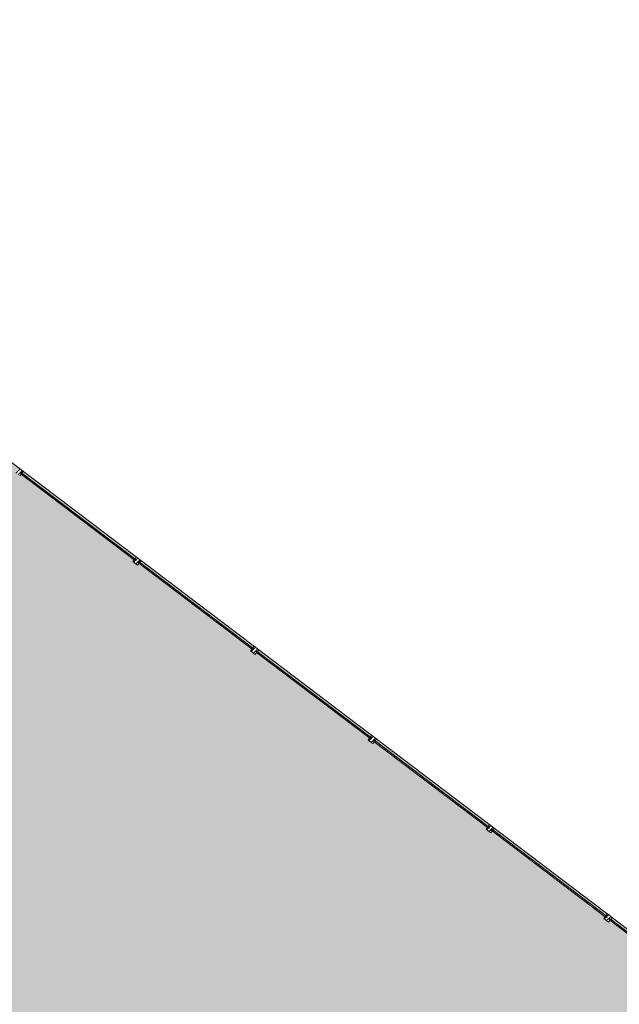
# Model space of a CAD drawing. Header units: millimetres. Extents: x -59761 to 112741, y -57975 to 46221.
# Tile 62 of 256: x -46295 to -36043, y 29395 to 46221. Entities that reach past the tile are written whole.
import ezdxf

# ---------------------------------------------------------------- set-up
doc = ezdxf.new("R2010")
doc.units = ezdxf.units.MM
doc.linetypes.add('Wipeout_Contour', pattern=[1000, 0, -1000])
for name, color, linetype in [('2D - Зонирования', 7, 'Continuous'), ('Местность - Граница участка', 7, 'Continuous'), ('Местность - Забор', 7, 'Continuous')]:
    doc.layers.add(name, color=color, linetype=linetype)
doc.linetypes.add('С Квадратами', pattern='A,0,[6,АР 2 Архитектурные решения dwg1.Shx,S=15.679009,R=0,X=0,Y=0],-1975.555086,0', length=1975.555086)
pattern_1 = [(45, (-45000, -54000), (-176.7767, 176.7767), []), (45, (-45035.36, -53964.64), (-176.7767, 176.7767), []), (45, (-45070.7, -53929.3), (-176.7767, 176.7767), [])]

msp = doc.modelspace()

# ---------------------------------------------------------------- hatches: boundary and pattern name
at = {"layer": '2D - Зонирования', "linetype": 'Continuous', "lineweight": 0}
msp.add_hatch(color=255, dxfattribs=at).paths.add_polyline_path([(-55347.43, -39762.31), (-18842.26, -39151.01), (-18943.58, -38206.96), (-9054.66, -37740.31), (-9597.52, -8195.44), (-17586.84, -8062.63), (-17806.12, 16976.59), (-56422.34, 46220.98), (-56249.55, 32660.99)])

# ---------------------------------------------------------------- linework, layer by layer
at = {"layer": '2D - Зонирования', "color": 7, "linetype": 'Continuous', "lineweight": 15, "flags": 128}
msp.add_lwpolyline([(-55347.43, -39762.31), (-18842.26, -39151.01), (-18943.58, -38206.96), (-9054.66, -37740.31), (-9597.52, -8195.44), (-17586.84, -8062.63), (-17806.12, 16976.59), (-56422.34, 46220.98), (-56249.55, 32660.99)], close=True, dxfattribs=at)
at = {"layer": 'Местность - Граница участка', "color": 7, "linetype": 'С Квадратами', "lineweight": 0}
msp.add_lwpolyline([(-55347.43, -39762.31), (-18842.26, -39151.01), (-18943.58, -38206.96), (-9054.66, -37740.31), (-9597.52, -8195.44), (-17586.84, -8062.63), (-17806.12, 16976.59), (-56422.34, 46220.98), (-56249.55, 32660.99)], close=True, dxfattribs=at)

# ---------------------------------------------------------------- next in the draw order: wipeouts: each hides what was drawn before it
at = {"color": 254, "linetype": 'Wipeout_Contour', "lineweight": 0, "ltscale": 29205847.02767377}
msp.add_wipeout([(-38237.93, 32379.54), (-38214.01, 32361.42), (-38217.03, 32357.44), (-36283.33, 30892.94), (-36280.31, 30896.93), (-36256.4, 30878.81), (-36250.36, 30886.79), (-36274.27, 30904.9), (-36271.25, 30908.89), (-38204.96, 32373.38), (-38207.97, 32369.39), (-38231.89, 32387.51)], dxfattribs=at).dxf.layer = 'Местность - Забор'

# ---------------------------------------------------------------- next in the draw order: linework, layer by layer
at = {"layer": 'Местность - Забор', "color": 7, "linetype": 'Continuous', "lineweight": 15, "flags": 128}
msp.add_lwpolyline([(-34346.04, 29426.04), (-34333.96, 29441.98), (-36215.45, 30866.63), (-36227.52, 30850.68)], close=True, dxfattribs=at)

# ---------------------------------------------------------------- next in the draw order: wipeouts: each hides what was drawn before it
at = {"color": 254, "linetype": 'Wipeout_Contour', "lineweight": 0, "ltscale": 29179907.01408017}
msp.add_wipeout([(-40245.31, 33912.38), (-40251.35, 33904.4), (-40227.43, 33886.29), (-40230.45, 33882.31), (-38296.75, 32417.81), (-38293.73, 32421.8), (-38269.81, 32403.68), (-38263.78, 32411.66), (-38287.69, 32429.77), (-38284.67, 32433.75), (-40218.38, 33898.25), (-40221.39, 33894.26)], dxfattribs=at).dxf.layer = 'Местность - Забор'

# ---------------------------------------------------------------- next in the draw order: linework, layer by layer
at = {"layer": 'Местность - Забор', "color": 7, "linetype": 'Continuous', "lineweight": 15, "flags": 128}
for points in [[(-36283.33, 30892.94), (-38217.03, 32357.44)], [(-36271.25, 30908.89), (-38204.96, 32373.38)]]:
    msp.add_lwpolyline(points, dxfattribs=at)

# ---------------------------------------------------------------- next in the draw order: wipeouts: each hides what was drawn before it
at = {"color": 254, "linetype": 'Wipeout_Contour', "lineweight": 0, "ltscale": 29153975.42459543}
msp.add_wipeout([(-42258.73, 35437.25), (-42264.77, 35429.27), (-42240.85, 35411.16), (-42243.87, 35407.18), (-40310.17, 33942.68), (-40307.15, 33946.67), (-40283.23, 33928.55), (-40277.2, 33936.53), (-40301.11, 33954.64), (-40298.09, 33958.62), (-42231.79, 35423.12), (-42234.81, 35419.13)], dxfattribs=at).dxf.layer = 'Местность - Забор'

# ---------------------------------------------------------------- next in the draw order: linework, layer by layer
at = {"layer": 'Местность - Забор', "color": 7, "linetype": 'Continuous', "lineweight": 15, "flags": 128}
for points in [[(-38296.75, 32417.81), (-40230.45, 33882.31)], [(-38284.67, 32433.75), (-40218.38, 33898.25)]]:
    msp.add_lwpolyline(points, dxfattribs=at)

# ---------------------------------------------------------------- next in the draw order: wipeouts: each hides what was drawn before it
at = {"color": 254, "linetype": 'Wipeout_Contour', "lineweight": 0, "ltscale": 29128052.28541977}
msp.add_wipeout([(-44272.15, 36962.12), (-44278.19, 36954.14), (-44254.27, 36936.03), (-44257.29, 36932.05), (-42323.59, 35467.55), (-42320.57, 35471.54), (-42296.65, 35453.42), (-42290.62, 35461.4), (-42314.53, 35479.51), (-42311.51, 35483.49), (-44245.21, 36947.99), (-44248.23, 36944)], dxfattribs=at).dxf.layer = 'Местность - Забор'

# ---------------------------------------------------------------- next in the draw order: linework, layer by layer
at = {"layer": 'Местность - Забор', "color": 7, "linetype": 'Continuous', "lineweight": 15, "flags": 128}
for points in [[(-40310.17, 33942.68), (-42243.87, 35407.18)], [(-40298.09, 33958.62), (-42231.79, 35423.12)]]:
    msp.add_lwpolyline(points, dxfattribs=at)

# ---------------------------------------------------------------- next in the draw order: wipeouts: each hides what was drawn before it
at = {"color": 254, "linetype": 'Wipeout_Contour', "lineweight": 0, "ltscale": 29102137.61914352}
msp.add_wipeout([(-46285.57, 38486.99), (-46291.61, 38479.01), (-46267.69, 38460.9), (-46270.71, 38456.92), (-44337.01, 36992.42), (-44333.99, 36996.41), (-44310.07, 36978.29), (-44304.04, 36986.27), (-44327.95, 37004.38), (-44324.93, 37008.36), (-46258.63, 38472.86), (-46261.65, 38468.87)], dxfattribs=at).dxf.layer = 'Местность - Забор'
at = {"color": 254, "linetype": 'Wipeout_Contour', "lineweight": 0, "ltscale": 9735282.354221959}
msp.add_wipeout([(-36259.41, 30874.83), (-36247.34, 30890.77), (-38228.87, 32391.49), (-38240.95, 32375.55)], dxfattribs=at).dxf.layer = 'Местность - Забор'

# ---------------------------------------------------------------- next in the draw order: hatches: boundary and pattern name
at = {"layer": 'Местность - Забор', "linetype": 'Continuous', "lineweight": 5}
h = msp.add_hatch(dxfattribs=at)
h.set_pattern_fill('АЛЮМИНИЙ_000D', style=0, pattern_type=2)
h.set_pattern_definition(pattern_1)
h.paths.add_polyline_path([(-36259.41, 30874.83), (-36247.34, 30890.77), (-38228.87, 32391.49), (-38240.95, 32375.55)])

# ---------------------------------------------------------------- next in the draw order: linework, layer by layer
at = {"layer": 'Местность - Забор', "color": 7, "linetype": 'Continuous', "lineweight": 15, "flags": 128}
for points in [[(-44337.01, 36992.42), (-46270.71, 38456.92)], [(-44324.93, 37008.36), (-46258.63, 38472.86)], [(-42323.59, 35467.55), (-44257.29, 36932.05)], [(-42311.51, 35483.49), (-44245.21, 36947.99)]]:
    msp.add_lwpolyline(points, dxfattribs=at)
msp.add_lwpolyline([(-36259.41, 30874.83), (-36247.34, 30890.77), (-38228.87, 32391.49), (-38240.95, 32375.55)], close=True, dxfattribs=at)

# ---------------------------------------------------------------- next in the draw order: wipeouts: each hides what was drawn before it
at = {"color": 254, "linetype": 'Wipeout_Contour', "lineweight": 0, "ltscale": 9726635.681821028}
msp.add_wipeout([(-38272.83, 32399.7), (-38260.76, 32415.64), (-40242.29, 33916.36), (-40254.37, 33900.42)], dxfattribs=at).dxf.layer = 'Местность - Забор'
at = {"color": 254, "linetype": 'Wipeout_Contour', "lineweight": 0, "ltscale": 29218819.21093946}
msp.add_wipeout([(-36218.47, 30862.64), (-36194.55, 30844.53), (-36167.39, 30880.4), (-36247.11, 30940.77), (-36274.27, 30904.9), (-36250.36, 30886.79), (-36256.4, 30878.81), (-36280.31, 30896.93), (-36307.48, 30861.05), (-36227.76, 30800.68), (-36200.59, 30836.56), (-36224.51, 30854.67)], dxfattribs=at).dxf.layer = 'Местность - Забор'

# ---------------------------------------------------------------- next in the draw order: hatches: boundary and pattern name
at = {"layer": 'Местность - Забор', "linetype": 'Continuous', "lineweight": 5}
h = msp.add_hatch(dxfattribs=at)
h.set_pattern_fill('АЛЮМИНИЙ_000D', style=0, pattern_type=2)
h.set_pattern_definition(pattern_1)
h.paths.add_polyline_path([(-38272.83, 32399.7), (-38260.76, 32415.64), (-40242.29, 33916.36), (-40254.37, 33900.42)])
h = msp.add_hatch(dxfattribs=at)
h.set_pattern_fill('АЛЮМИНИЙ_000D', style=0, pattern_type=2)
h.set_pattern_definition(pattern_1)
h.paths.add_polyline_path([(-36218.47, 30862.64), (-36194.55, 30844.53), (-36167.39, 30880.4), (-36247.11, 30940.77), (-36274.27, 30904.9), (-36250.36, 30886.79), (-36256.4, 30878.81), (-36280.31, 30896.93), (-36307.48, 30861.05), (-36227.76, 30800.68), (-36200.59, 30836.56), (-36224.51, 30854.67)])

# ---------------------------------------------------------------- next in the draw order: linework, layer by layer
at = {"layer": 'Местность - Забор', "color": 7, "linetype": 'Continuous', "lineweight": 15}
for p, q in [((-36280.31, 30896.93), (-36307.48, 30861.05)), ((-36307.48, 30861.05), (-36227.76, 30800.68)), ((-36280.31, 30896.93), (-36256.4, 30878.81)), ((-36247.11, 30940.77), (-36274.27, 30904.9)), ((-36274.27, 30904.9), (-36250.36, 30886.79)), ((-36250.36, 30886.79), (-36256.4, 30878.81)), ((-36247.11, 30940.77), (-36167.39, 30880.4)), ((-36200.59, 30836.56), (-36227.76, 30800.68)), ((-36218.47, 30862.64), (-36224.51, 30854.67)), ((-36224.51, 30854.67), (-36200.59, 30836.56)), ((-36218.47, 30862.64), (-36194.55, 30844.53)), ((-36167.39, 30880.4), (-36194.55, 30844.53))]:
    msp.add_line(p, q, dxfattribs=at)
at = {"layer": 'Местность - Забор', "color": 7, "linetype": 'Continuous', "lineweight": 15, "flags": 128}
msp.add_lwpolyline([(-38272.83, 32399.7), (-38260.76, 32415.64), (-40242.29, 33916.36), (-40254.37, 33900.42)], close=True, dxfattribs=at)

# ---------------------------------------------------------------- next in the draw order: wipeouts: each hides what was drawn before it
at = {"color": 254, "linetype": 'Wipeout_Contour', "lineweight": 0, "ltscale": 9717991.818687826}
msp.add_wipeout([(-40286.25, 33924.57), (-40274.18, 33940.51), (-42255.71, 35441.23), (-42267.79, 35425.29)], dxfattribs=at).dxf.layer = 'Местность - Забор'
at = {"color": 254, "linetype": 'Wipeout_Contour', "lineweight": 0, "ltscale": 29192874.98554428}
msp.add_wipeout([(-38263.78, 32411.66), (-38269.81, 32403.68), (-38293.73, 32421.8), (-38320.9, 32385.92), (-38241.18, 32325.55), (-38214.01, 32361.42), (-38237.93, 32379.54), (-38231.89, 32387.51), (-38207.97, 32369.39), (-38180.81, 32405.27), (-38260.52, 32465.64), (-38287.69, 32429.77)], dxfattribs=at).dxf.layer = 'Местность - Забор'

# ---------------------------------------------------------------- next in the draw order: hatches: boundary and pattern name
at = {"layer": 'Местность - Забор', "linetype": 'Continuous', "lineweight": 5}
h = msp.add_hatch(dxfattribs=at)
h.set_pattern_fill('АЛЮМИНИЙ_000D', style=0, pattern_type=2)
h.set_pattern_definition(pattern_1)
h.paths.add_polyline_path([(-40286.25, 33924.57), (-40274.18, 33940.51), (-42255.71, 35441.23), (-42267.79, 35425.29)])
h = msp.add_hatch(dxfattribs=at)
h.set_pattern_fill('АЛЮМИНИЙ_000D', style=0, pattern_type=2)
h.set_pattern_definition(pattern_1)
h.paths.add_polyline_path([(-38263.78, 32411.66), (-38269.81, 32403.68), (-38293.73, 32421.8), (-38320.9, 32385.92), (-38241.18, 32325.55), (-38214.01, 32361.42), (-38237.93, 32379.54), (-38231.89, 32387.51), (-38207.97, 32369.39), (-38180.81, 32405.27), (-38260.52, 32465.64), (-38287.69, 32429.77)])

# ---------------------------------------------------------------- next in the draw order: linework, layer by layer
at = {"layer": 'Местность - Забор', "color": 7, "linetype": 'Continuous', "lineweight": 15}
for p, q in [((-38293.73, 32421.8), (-38320.9, 32385.92)), ((-38320.9, 32385.92), (-38241.18, 32325.55)), ((-38293.73, 32421.8), (-38269.81, 32403.68)), ((-38260.52, 32465.64), (-38287.69, 32429.77)), ((-38287.69, 32429.77), (-38263.78, 32411.66)), ((-38263.78, 32411.66), (-38269.81, 32403.68)), ((-38260.52, 32465.64), (-38180.81, 32405.27)), ((-38214.01, 32361.42), (-38241.18, 32325.55)), ((-38231.89, 32387.51), (-38237.93, 32379.54)), ((-38237.93, 32379.54), (-38214.01, 32361.42)), ((-38231.89, 32387.51), (-38207.97, 32369.39)), ((-38180.81, 32405.27), (-38207.97, 32369.39))]:
    msp.add_line(p, q, dxfattribs=at)
at = {"layer": 'Местность - Забор', "color": 7, "linetype": 'Continuous', "lineweight": 15, "flags": 128}
msp.add_lwpolyline([(-40286.25, 33924.57), (-40274.18, 33940.51), (-42255.71, 35441.23), (-42267.79, 35425.29)], close=True, dxfattribs=at)

# ---------------------------------------------------------------- next in the draw order: wipeouts: each hides what was drawn before it
at = {"color": 254, "linetype": 'Wipeout_Contour', "lineweight": 0, "ltscale": 9709350.772325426}
msp.add_wipeout([(-42299.67, 35449.44), (-42287.6, 35465.38), (-44269.13, 36966.1), (-44281.2, 36950.16)], dxfattribs=at).dxf.layer = 'Местность - Забор'
at = {"color": 254, "linetype": 'Wipeout_Contour', "lineweight": 0, "ltscale": 29166939.17671657}
msp.add_wipeout([(-40277.2, 33936.53), (-40283.23, 33928.55), (-40307.15, 33946.67), (-40334.32, 33910.79), (-40254.6, 33850.42), (-40227.43, 33886.29), (-40251.35, 33904.4), (-40245.31, 33912.38), (-40221.39, 33894.26), (-40194.23, 33930.14), (-40273.94, 33990.51), (-40301.11, 33954.64)], dxfattribs=at).dxf.layer = 'Местность - Забор'

# ---------------------------------------------------------------- next in the draw order: hatches: boundary and pattern name
at = {"layer": 'Местность - Забор', "linetype": 'Continuous', "lineweight": 5}
h = msp.add_hatch(dxfattribs=at)
h.set_pattern_fill('АЛЮМИНИЙ_000D', style=0, pattern_type=2)
h.set_pattern_definition(pattern_1)
h.paths.add_polyline_path([(-42299.67, 35449.44), (-42287.6, 35465.38), (-44269.13, 36966.1), (-44281.2, 36950.16)])
h = msp.add_hatch(dxfattribs=at)
h.set_pattern_fill('АЛЮМИНИЙ_000D', style=0, pattern_type=2)
h.set_pattern_definition(pattern_1)
h.paths.add_polyline_path([(-40277.2, 33936.53), (-40283.23, 33928.55), (-40307.15, 33946.67), (-40334.32, 33910.79), (-40254.6, 33850.42), (-40227.43, 33886.29), (-40251.35, 33904.4), (-40245.31, 33912.38), (-40221.39, 33894.26), (-40194.23, 33930.14), (-40273.94, 33990.51), (-40301.11, 33954.64)])

# ---------------------------------------------------------------- next in the draw order: linework, layer by layer
at = {"layer": 'Местность - Забор', "color": 7, "linetype": 'Continuous', "lineweight": 15}
for p, q in [((-40273.94, 33990.51), (-40301.11, 33954.64)), ((-40273.94, 33990.51), (-40194.23, 33930.14)), ((-40307.15, 33946.67), (-40334.32, 33910.79)), ((-40334.32, 33910.79), (-40254.6, 33850.42)), ((-40307.15, 33946.67), (-40283.23, 33928.55)), ((-40301.11, 33954.64), (-40277.2, 33936.53)), ((-40277.2, 33936.53), (-40283.23, 33928.55)), ((-40227.43, 33886.29), (-40254.6, 33850.42)), ((-40245.31, 33912.38), (-40251.35, 33904.4)), ((-40251.35, 33904.4), (-40227.43, 33886.29)), ((-40245.31, 33912.38), (-40221.39, 33894.26)), ((-40194.23, 33930.14), (-40221.39, 33894.26))]:
    msp.add_line(p, q, dxfattribs=at)
at = {"layer": 'Местность - Забор', "color": 7, "linetype": 'Continuous', "lineweight": 15, "flags": 128}
msp.add_lwpolyline([(-42299.67, 35449.44), (-42287.6, 35465.38), (-44269.13, 36966.1), (-44281.2, 36950.16)], close=True, dxfattribs=at)

# ---------------------------------------------------------------- next in the draw order: wipeouts: each hides what was drawn before it
at = {"color": 254, "linetype": 'Wipeout_Contour', "lineweight": 0, "ltscale": 9700712.550261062}
msp.add_wipeout([(-44313.09, 36974.31), (-44301.02, 36990.25), (-46282.55, 38490.97), (-46294.62, 38475.03)], dxfattribs=at).dxf.layer = 'Местность - Забор'
at = {"color": 254, "linetype": 'Wipeout_Contour', "lineweight": 0, "ltscale": 29141011.80692896}
msp.add_wipeout([(-42290.62, 35461.4), (-42296.65, 35453.42), (-42320.57, 35471.54), (-42347.74, 35435.66), (-42268.02, 35375.29), (-42240.85, 35411.16), (-42264.77, 35429.27), (-42258.73, 35437.25), (-42234.81, 35419.13), (-42207.65, 35455.01), (-42287.36, 35515.38), (-42314.53, 35479.51)], dxfattribs=at).dxf.layer = 'Местность - Забор'

# ---------------------------------------------------------------- next in the draw order: hatches: boundary and pattern name
at = {"layer": 'Местность - Забор', "linetype": 'Continuous', "lineweight": 5}
h = msp.add_hatch(dxfattribs=at)
h.set_pattern_fill('АЛЮМИНИЙ_000D', style=0, pattern_type=2)
h.set_pattern_definition(pattern_1)
h.paths.add_polyline_path([(-44313.09, 36974.31), (-44301.02, 36990.25), (-46282.55, 38490.97), (-46294.62, 38475.03)])
h = msp.add_hatch(dxfattribs=at)
h.set_pattern_fill('АЛЮМИНИЙ_000D', style=0, pattern_type=2)
h.set_pattern_definition(pattern_1)
h.paths.add_polyline_path([(-42290.62, 35461.4), (-42296.65, 35453.42), (-42320.57, 35471.54), (-42347.74, 35435.66), (-42268.02, 35375.29), (-42240.85, 35411.16), (-42264.77, 35429.27), (-42258.73, 35437.25), (-42234.81, 35419.13), (-42207.65, 35455.01), (-42287.36, 35515.38), (-42314.53, 35479.51)])

# ---------------------------------------------------------------- next in the draw order: linework, layer by layer
at = {"layer": 'Местность - Забор', "color": 7, "linetype": 'Continuous', "lineweight": 15}
for p, q in [((-42287.36, 35515.38), (-42314.53, 35479.51)), ((-42287.36, 35515.38), (-42207.65, 35455.01)), ((-42320.57, 35471.54), (-42347.74, 35435.66)), ((-42347.74, 35435.66), (-42268.02, 35375.29)), ((-42320.57, 35471.54), (-42296.65, 35453.42)), ((-42314.53, 35479.51), (-42290.62, 35461.4)), ((-42290.62, 35461.4), (-42296.65, 35453.42)), ((-42240.85, 35411.16), (-42268.02, 35375.29)), ((-42258.73, 35437.25), (-42264.77, 35429.27)), ((-42264.77, 35429.27), (-42240.85, 35411.16)), ((-42258.73, 35437.25), (-42234.81, 35419.13)), ((-42207.65, 35455.01), (-42234.81, 35419.13))]:
    msp.add_line(p, q, dxfattribs=at)
at = {"layer": 'Местность - Забор', "color": 7, "linetype": 'Continuous', "lineweight": 15, "flags": 128}
msp.add_lwpolyline([(-44313.09, 36974.31), (-44301.02, 36990.25), (-46282.55, 38490.97), (-46294.62, 38475.03)], close=True, dxfattribs=at)

# ---------------------------------------------------------------- next in the draw order: wipeouts: each hides what was drawn before it
at = {"color": 254, "linetype": 'Wipeout_Contour', "lineweight": 0, "ltscale": 29089182.47472785}
msp.add_wipeout([(-46317.46, 38511.13), (-46323.49, 38503.16), (-46347.41, 38521.28), (-46374.58, 38485.4), (-46294.86, 38425.03), (-46267.69, 38460.9), (-46291.61, 38479.01), (-46285.57, 38486.99), (-46261.65, 38468.87), (-46234.48, 38504.75), (-46314.2, 38565.12), (-46341.37, 38529.25)], dxfattribs=at).dxf.layer = 'Местность - Забор'
at = {"color": 254, "linetype": 'Wipeout_Contour', "lineweight": 0, "ltscale": 29115092.89872665}
msp.add_wipeout([(-44304.04, 36986.27), (-44310.07, 36978.29), (-44333.99, 36996.41), (-44361.16, 36960.53), (-44281.44, 36900.16), (-44254.27, 36936.03), (-44278.19, 36954.14), (-44272.15, 36962.12), (-44248.23, 36944), (-44221.06, 36979.88), (-44300.78, 37040.25), (-44327.95, 37004.38)], dxfattribs=at).dxf.layer = 'Местность - Забор'

# ---------------------------------------------------------------- next in the draw order: hatches: boundary and pattern name
at = {"layer": 'Местность - Забор', "linetype": 'Continuous', "lineweight": 5}
h = msp.add_hatch(dxfattribs=at)
h.set_pattern_fill('АЛЮМИНИЙ_000D', style=0, pattern_type=2)
h.set_pattern_definition(pattern_1)
h.paths.add_polyline_path([(-46317.46, 38511.13), (-46323.49, 38503.16), (-46347.41, 38521.28), (-46374.58, 38485.4), (-46294.86, 38425.03), (-46267.69, 38460.9), (-46291.61, 38479.01), (-46285.57, 38486.99), (-46261.65, 38468.87), (-46234.48, 38504.75), (-46314.2, 38565.12), (-46341.37, 38529.25)])
h = msp.add_hatch(dxfattribs=at)
h.set_pattern_fill('АЛЮМИНИЙ_000D', style=0, pattern_type=2)
h.set_pattern_definition(pattern_1)
h.paths.add_polyline_path([(-44304.04, 36986.27), (-44310.07, 36978.29), (-44333.99, 36996.41), (-44361.16, 36960.53), (-44281.44, 36900.16), (-44254.27, 36936.03), (-44278.19, 36954.14), (-44272.15, 36962.12), (-44248.23, 36944), (-44221.06, 36979.88), (-44300.78, 37040.25), (-44327.95, 37004.38)])

# ---------------------------------------------------------------- next in the draw order: linework, layer by layer
at = {"layer": 'Местность - Забор', "color": 7, "linetype": 'Continuous', "lineweight": 15}
for p, q in [((-46314.2, 38565.12), (-46234.48, 38504.75)), ((-46267.69, 38460.9), (-46294.86, 38425.03)), ((-46285.57, 38486.99), (-46291.61, 38479.01)), ((-46291.61, 38479.01), (-46267.69, 38460.9)), ((-46285.57, 38486.99), (-46261.65, 38468.87)), ((-46234.48, 38504.75), (-46261.65, 38468.87)), ((-44300.78, 37040.25), (-44327.95, 37004.38)), ((-44300.78, 37040.25), (-44221.06, 36979.88)), ((-44333.99, 36996.41), (-44361.16, 36960.53)), ((-44361.16, 36960.53), (-44281.44, 36900.16)), ((-44333.99, 36996.41), (-44310.07, 36978.29)), ((-44327.95, 37004.38), (-44304.04, 36986.27)), ((-44304.04, 36986.27), (-44310.07, 36978.29)), ((-44254.27, 36936.03), (-44281.44, 36900.16)), ((-44272.15, 36962.12), (-44278.19, 36954.14)), ((-44278.19, 36954.14), (-44254.27, 36936.03)), ((-44272.15, 36962.12), (-44248.23, 36944)), ((-44221.06, 36979.88), (-44248.23, 36944))]:
    msp.add_line(p, q, dxfattribs=at)

doc.saveas('drawing.dxf')
